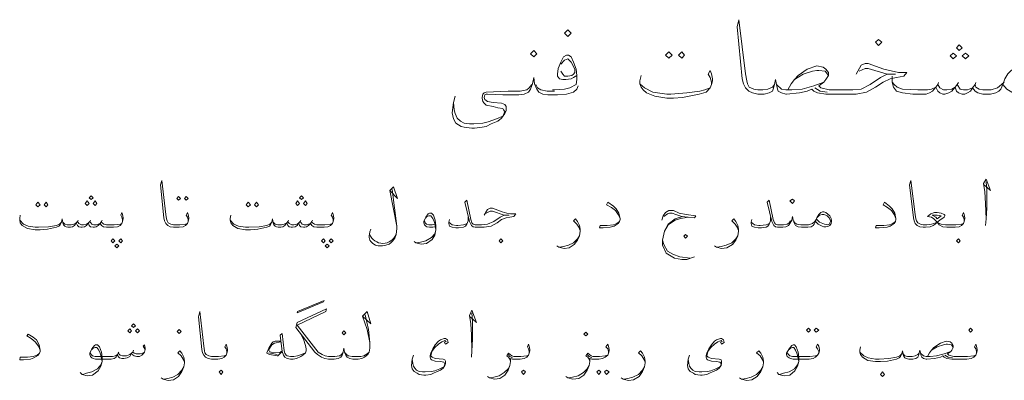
# Model space of a CAD drawing. Header units: metres. Extents: x 5.7 to 89.8, y 4 to 63.5.
# Tile 46 of 59: x 61.1 to 75.8, y 18.5 to 23.9. Entities that reach past the tile are written whole.
import ezdxf

# ---------------------------------------------------------------- set-up
doc = ezdxf.new("R2010")
doc.units = ezdxf.units.M
doc.header["$MEASUREMENT"] = 0
doc.layers.add('PDF8_textt', color=7, linetype='Continuous')

msp = doc.modelspace()

# ---------------------------------------------------------------- linework, layer by layer
at = {"layer": 'PDF8_textt', "lineweight": 20}
for points in [[(73.595, 23.083), (73.672, 23.218), (73.73, 23.247), (73.778, 23.247), (74.009, 23.16), (74.231, 23.112), (74.356, 23.112), (74.308, 23.054), (74.202, 23.035), (74.106, 23.015), (74, 22.967), (73.884, 22.89), (73.749, 22.813), (73.595, 22.784), (73.374, 22.784), (73.143, 22.784), (73.017, 22.803), (72.96, 22.832), (72.931, 22.861), (72.863, 22.832), (72.748, 22.803), (72.555, 22.784), (72.545, 22.784), (72.478, 22.803), (72.43, 22.832), (72.42, 22.861), (72.401, 22.929), (72.391, 23.006), (72.372, 22.929), (72.353, 22.861), (72.343, 22.832), (72.295, 22.803), (72.218, 22.784), (72.141, 22.784), (72.122, 22.784), (72.045, 22.803), (71.987, 22.832), (71.939, 22.881), (71.91, 22.938), (71.89, 23.015), (71.813, 23.795), (71.842, 23.901), (71.939, 23.092), (71.958, 22.986), (71.968, 22.938), (71.996, 22.89), (72.064, 22.861), (72.122, 22.852), (72.141, 22.852), (72.199, 22.852), (72.276, 22.861), (72.343, 22.89), (72.372, 22.929)], [(69.415, 23.064), (69.367, 23.035), (69.329, 23.015), (69.252, 23.006), (69.203, 23.006), (69.155, 23.015), (69.126, 23.054), (69.126, 23.083), (69.136, 23.169), (69.174, 23.266), (69.213, 23.343), (69.261, 23.372), (69.29, 23.372), (69.329, 23.343), (69.367, 23.266), (69.406, 23.16), (69.415, 23.064), (69.415, 23.006), (69.406, 22.929), (69.309, 22.881), (69.232, 22.861), (69.078, 22.852), (69.049, 22.852)], [(69.174, 23.237), (69.232, 23.295), (69.28, 23.314), (69.329, 23.266), (69.386, 23.16), (69.386, 23.112), (69.367, 23.083), (69.338, 23.064), (69.28, 23.054), (69.232, 23.054), (69.203, 23.083), (69.174, 23.131)], [(71.428, 22.929), (71.428, 22.967), (71.409, 23.035), (71.38, 23.083), (71.409, 23.141), (71.428, 23.092), (71.447, 23.015), (71.447, 22.986), (71.428, 22.929), (71.409, 22.881), (71.351, 22.813), (71.245, 22.784), (70.995, 22.736), (70.86, 22.726), (70.764, 22.726), (70.581, 22.755), (70.455, 22.803), (70.407, 22.852), (70.378, 22.89), (70.359, 22.938), (70.359, 22.986), (70.378, 23.064)], [(72.574, 22.852), (72.622, 22.938), (72.671, 23.006), (72.728, 23.064), (72.863, 23.16), (73.008, 23.208), (73.104, 23.189), (73.143, 23.16), (73.181, 23.112), (73.181, 23.064), (73.143, 23.006), (73.114, 22.967), (73.037, 22.909), (73.065, 22.881), (73.191, 22.852), (73.374, 22.852), (73.547, 22.852), (73.672, 22.861), (73.807, 22.929), (73.961, 23.035), (74.058, 23.083), (74.183, 23.083), (74.058, 23.083), (73.778, 23.169), (73.73, 23.169), (73.643, 23.131)], [(72.671, 23.006), (72.805, 23.083), (72.94, 23.131), (73.008, 23.141), (73.037, 23.141), (73.133, 23.131), (73.181, 23.064)], [(69.435, 22.909), (69.415, 22.861), (69.367, 22.813), (69.261, 22.784), (69.126, 22.775), (69.078, 22.775), (68.982, 22.775), (68.905, 22.784), (68.847, 22.813), (68.818, 22.861), (68.78, 22.938), (68.77, 23.035), (68.751, 22.938), (68.722, 22.861), (68.693, 22.813), (68.626, 22.784), (68.548, 22.775), (68.462, 22.775), (68.308, 22.775), (68.077, 22.784), (68.057, 22.784), (68.038, 22.775), (68.028, 22.736), (68.038, 22.707), (68.077, 22.678), (68.163, 22.659), (68.288, 22.649), (68.337, 22.63), (68.356, 22.601), (68.356, 22.543), (68.337, 22.495), (68.288, 22.428), (68.231, 22.38), (68.134, 22.341), (68.057, 22.303), (67.999, 22.293), (67.884, 22.274), (67.845, 22.274), (67.73, 22.293), (67.682, 22.303), (67.605, 22.351), (67.566, 22.418), (67.547, 22.505), (67.566, 22.659), (67.595, 22.755)], [(75.791, 22.929), (75.762, 22.861), (75.733, 22.832), (75.685, 22.803), (75.608, 22.784), (75.541, 22.784), (75.493, 22.784), (75.416, 22.803), (75.377, 22.832), (75.338, 22.881), (75.31, 22.832), (75.261, 22.803), (75.223, 22.784), (75.184, 22.784), (75.127, 22.803), (75.098, 22.832), (75.078, 22.89), (75.03, 22.832), (74.982, 22.803), (74.924, 22.784), (74.895, 22.784), (74.847, 22.803), (74.818, 22.832), (74.789, 22.89), (74.741, 22.832), (74.693, 22.803), (74.645, 22.784), (74.616, 22.784), (74.443, 22.784), (74.289, 22.803), (74.202, 22.832), (74.154, 22.89), (74.135, 22.967), (74.135, 23.054)], [(68.741, 22.929), (68.703, 22.881), (68.664, 22.852), (68.568, 22.832), (68.462, 22.832), (68.385, 22.832), (68.057, 22.813), (68.028, 22.803), (68.009, 22.784), (67.999, 22.736), (67.999, 22.726), (68.009, 22.678), (68.028, 22.649), (68.057, 22.62), (68.163, 22.601), (68.231, 22.582), (68.308, 22.572), (68.317, 22.553), (68.337, 22.524), (68.317, 22.476), (68.308, 22.457), (68.211, 22.418), (68.086, 22.37), (68.009, 22.351), (67.874, 22.341), (67.807, 22.341), (67.73, 22.351), (67.672, 22.38), (67.624, 22.428), (67.595, 22.495), (67.576, 22.553), (67.566, 22.659)], [(68.799, 22.929), (68.828, 22.881), (68.876, 22.852), (68.972, 22.832), (69.078, 22.832)], [(70.359, 22.938), (70.427, 22.881), (70.552, 22.813), (70.764, 22.784), (70.821, 22.784), (71.062, 22.803), (71.255, 22.832), (71.332, 22.852), (71.409, 22.881)], [(72.401, 22.929), (72.478, 22.861), (72.545, 22.852), (72.632, 22.852), (72.786, 22.861), (72.96, 22.909), (73.114, 22.967)], [(73.162, 22.813), (73.056, 22.832), (72.979, 22.881)], [(74.135, 22.967), (74.163, 22.929), (74.212, 22.89), (74.289, 22.861), (74.52, 22.852), (74.616, 22.852), (74.664, 22.852), (74.722, 22.861), (74.789, 22.89), (74.818, 22.929), (74.847, 22.881), (74.905, 22.852), (74.953, 22.852), (75.03, 22.861), (75.078, 22.89), (75.107, 22.929), (75.155, 22.861), (75.204, 22.852), (75.261, 22.852), (75.338, 22.881), (75.377, 22.929), (75.387, 22.89), (75.435, 22.861), (75.493, 22.852), (75.541, 22.852), (75.618, 22.852), (75.714, 22.881), (75.772, 22.929), (75.81, 22.967)], [(74.828, 22.958), (74.818, 22.929)], [(75.127, 22.958), (75.107, 22.929)], [(75.387, 22.958), (75.377, 22.929)], [(63.598, 20.877), (63.598, 20.906), (63.588, 20.945), (63.569, 20.974), (63.588, 21.012), (63.598, 20.983), (63.608, 20.935), (63.608, 20.916), (63.598, 20.877), (63.588, 20.848), (63.559, 20.819), (63.521, 20.8), (63.463, 20.791), (63.386, 20.791), (63.377, 20.791), (63.328, 20.8), (63.29, 20.819), (63.261, 20.848), (63.242, 20.887), (63.232, 20.935), (63.184, 21.426), (63.203, 21.494), (63.261, 20.983), (63.271, 20.916), (63.28, 20.887), (63.299, 20.858), (63.338, 20.839), (63.377, 20.829), (63.386, 20.829), (63.473, 20.829), (63.559, 20.839), (63.588, 20.848)], [(66.613, 21.34), (66.728, 21.224), (66.67, 21.397), (66.613, 21.34), (66.719, 20.81), (66.651, 21.359)], [(75.213, 20.877), (75.213, 20.906), (75.204, 20.945), (75.184, 20.974), (75.204, 21.012), (75.213, 20.983), (75.223, 20.935), (75.223, 20.916), (75.213, 20.877), (75.204, 20.848), (75.175, 20.819), (75.136, 20.8), (75.078, 20.791), (75.001, 20.791), (74.953, 20.791), (74.895, 20.8), (74.838, 20.829), (74.809, 20.868), (74.78, 20.839), (74.751, 20.819), (74.703, 20.8), (74.635, 20.791), (74.606, 20.791), (74.597, 20.791), (74.549, 20.8), (74.51, 20.819), (74.481, 20.848), (74.462, 20.887), (74.452, 20.935), (74.395, 21.426), (74.414, 21.494), (74.481, 20.983), (74.491, 20.916), (74.501, 20.887), (74.52, 20.858), (74.558, 20.839), (74.597, 20.829), (74.606, 20.829), (74.655, 20.829), (74.722, 20.839), (74.761, 20.848), (74.809, 20.868), (74.847, 20.896), (74.915, 20.945), (74.924, 20.964), (74.924, 20.974), (74.915, 20.983), (74.867, 21.002), (74.809, 21.012), (74.77, 21.012), (74.712, 20.993), (74.664, 20.954), (74.722, 20.945), (74.761, 20.916), (74.809, 20.868), (74.838, 20.848), (74.867, 20.839), (74.934, 20.829), (75.001, 20.829), (75.088, 20.829), (75.175, 20.839), (75.204, 20.848)], [(75.512, 21.426), (75.608, 21.34), (75.541, 21.513), (75.502, 21.445), (75.521, 21.32), (75.531, 21.147), (75.541, 20.916), (75.531, 20.819)], [(75.541, 20.916), (75.55, 21.079), (75.55, 21.349), (75.541, 21.474)], [(68.028, 20.974), (68.077, 21.06), (68.115, 21.079), (68.154, 21.079), (68.298, 21.022), (68.365, 21.002), (68.423, 20.993), (68.5, 20.993), (68.471, 20.954), (68.414, 20.945), (68.356, 20.935), (68.288, 20.906), (68.221, 20.858), (68.134, 20.81), (68.028, 20.791), (67.913, 20.791), (67.894, 20.791), (67.865, 20.8), (67.836, 20.819), (67.807, 20.877), (67.739, 21.166), (67.768, 21.195), (67.826, 20.906), (67.845, 20.858), (67.865, 20.839), (67.894, 20.829), (67.913, 20.829), (67.99, 20.829), (68.077, 20.839), (68.173, 20.877), (68.269, 20.945), (68.327, 20.974), (68.404, 20.974), (68.327, 20.974), (68.154, 21.031), (68.115, 21.031), (68.057, 21.002)], [(70.061, 20.925), (70.032, 20.983), (69.993, 21.041), (69.935, 21.089), (69.858, 21.128), (69.878, 21.166), (69.964, 21.108), (70.003, 21.07), (70.041, 21.002), (70.061, 20.925), (70.061, 20.906), (70.051, 20.877), (70.032, 20.848), (69.974, 20.81), (69.916, 20.791), (69.81, 20.781), (69.752, 20.781), (69.762, 20.819), (69.868, 20.819), (69.964, 20.829), (70.012, 20.848), (70.051, 20.877)], [(72.988, 20.877), (72.969, 20.839), (72.95, 20.819), (72.921, 20.8), (72.873, 20.791), (72.834, 20.791), (72.777, 20.791), (72.728, 20.8), (72.69, 20.819), (72.671, 20.848), (72.651, 20.896), (72.642, 20.954), (72.632, 20.896), (72.603, 20.848), (72.584, 20.819), (72.545, 20.8), (72.497, 20.791), (72.439, 20.791), (72.42, 20.791), (72.391, 20.8), (72.362, 20.819), (72.334, 20.877), (72.266, 21.166), (72.295, 21.195), (72.353, 20.906), (72.372, 20.858), (72.391, 20.839), (72.42, 20.829), (72.439, 20.829), (72.507, 20.829), (72.565, 20.839), (72.594, 20.858), (72.613, 20.887)], [(74.192, 20.925), (74.163, 20.983), (74.125, 21.041), (74.067, 21.089), (74, 21.128), (74.019, 21.166), (74.096, 21.108), (74.135, 21.07), (74.173, 21.002), (74.192, 20.925), (74.192, 20.906), (74.183, 20.877), (74.163, 20.848), (74.106, 20.81), (74.058, 20.791), (73.942, 20.781), (73.884, 20.781), (73.894, 20.819), (74.009, 20.819), (74.096, 20.829), (74.144, 20.848), (74.183, 20.877)], [(62.616, 20.877), (62.616, 20.906), (62.606, 20.945), (62.587, 20.974), (62.606, 21.012), (62.616, 20.983), (62.625, 20.935), (62.625, 20.916), (62.616, 20.877), (62.606, 20.848), (62.577, 20.819), (62.539, 20.8), (62.481, 20.791), (62.404, 20.791), (62.375, 20.791), (62.327, 20.8), (62.298, 20.819), (62.279, 20.848), (62.25, 20.819), (62.221, 20.8), (62.192, 20.791), (62.173, 20.791), (62.134, 20.8), (62.115, 20.819), (62.105, 20.858), (62.076, 20.819), (62.047, 20.8), (62.009, 20.791), (61.99, 20.791), (61.961, 20.8), (61.941, 20.819), (61.922, 20.858), (61.893, 20.819), (61.864, 20.8), (61.836, 20.791), (61.807, 20.791), (61.797, 20.791), (61.768, 20.8), (61.749, 20.81), (61.73, 20.829), (61.72, 20.858), (61.71, 20.916), (61.701, 20.868), (61.681, 20.829), (61.662, 20.81), (61.624, 20.791), (61.489, 20.762), (61.383, 20.752), (61.306, 20.752), (61.19, 20.771), (61.113, 20.819), (61.084, 20.858), (61.075, 20.896), (61.075, 20.925), (61.084, 20.974)], [(65.765, 20.877), (65.765, 20.906), (65.755, 20.945), (65.736, 20.974), (65.755, 21.012), (65.765, 20.983), (65.775, 20.935), (65.775, 20.916), (65.765, 20.877), (65.755, 20.848), (65.727, 20.819), (65.688, 20.8), (65.63, 20.791), (65.553, 20.791), (65.524, 20.791), (65.476, 20.8), (65.447, 20.819), (65.428, 20.848), (65.399, 20.819), (65.37, 20.8), (65.341, 20.791), (65.322, 20.791), (65.283, 20.8), (65.264, 20.819), (65.255, 20.858), (65.226, 20.819), (65.197, 20.8), (65.158, 20.791), (65.139, 20.791), (65.11, 20.8), (65.091, 20.819), (65.072, 20.858), (65.043, 20.819), (65.014, 20.8), (64.985, 20.791), (64.956, 20.791), (64.946, 20.791), (64.917, 20.8), (64.898, 20.81), (64.879, 20.829), (64.869, 20.858), (64.86, 20.916), (64.85, 20.868), (64.831, 20.829), (64.812, 20.81), (64.773, 20.791), (64.638, 20.762), (64.532, 20.752), (64.455, 20.752), (64.34, 20.771), (64.263, 20.819), (64.234, 20.858), (64.224, 20.896), (64.224, 20.925), (64.234, 20.974)], [(67.296, 20.8), (67.258, 20.791), (67.21, 20.791), (67.171, 20.8), (67.152, 20.81), (67.133, 20.829), (67.123, 20.858), (67.123, 20.877), (67.152, 20.945), (67.19, 20.993), (67.21, 21.002), (67.239, 21.002), (67.268, 20.974), (67.296, 20.896), (67.306, 20.819), (67.306, 20.752), (67.287, 20.675), (67.248, 20.608), (67.162, 20.55), (67.085, 20.54), (67.007, 20.559), (66.979, 20.579)], [(67.152, 20.935), (67.171, 20.954), (67.2, 20.964), (67.229, 20.964), (67.258, 20.925), (67.277, 20.877), (67.287, 20.848), (67.306, 20.752), (67.287, 20.694), (67.239, 20.636), (67.152, 20.588), (67.075, 20.569), (67.017, 20.559)], [(67.788, 20.945), (67.788, 20.887), (67.768, 20.839), (67.749, 20.81), (67.72, 20.791), (67.643, 20.781), (67.605, 20.781), (67.547, 20.791), (67.508, 20.81), (67.499, 20.848), (67.499, 20.868), (67.508, 20.906)], [(70.687, 20.896), (70.706, 20.964), (70.744, 21.012), (70.793, 21.041), (70.86, 21.041), (70.947, 21.002), (71.053, 20.983), (71.197, 20.964), (71.178, 20.935), (70.985, 20.954), (70.898, 20.983), (70.841, 21.002), (70.802, 21.002), (70.773, 20.993), (70.715, 20.954)], [(71.178, 20.348), (71.062, 20.309), (70.985, 20.309), (70.879, 20.328), (70.754, 20.405), (70.696, 20.521), (70.696, 20.598), (70.725, 20.733), (70.783, 20.829), (70.889, 20.896), (70.966, 20.925), (71.024, 20.935), (71.081, 20.945)], [(70.995, 20.954), (70.889, 20.916), (70.783, 20.839), (70.725, 20.733)], [(72.314, 20.945), (72.314, 20.887), (72.295, 20.839), (72.276, 20.81), (72.247, 20.791), (72.179, 20.781), (72.131, 20.781), (72.073, 20.791), (72.035, 20.81), (72.025, 20.848), (72.025, 20.868), (72.035, 20.906)], [(73.017, 20.945), (73.046, 20.974), (73.085, 20.983), (73.114, 20.983), (73.143, 20.974), (73.162, 20.964), (73.191, 20.935), (73.21, 20.887), (73.21, 20.877), (73.191, 20.839), (73.171, 20.829), (73.123, 20.839), (73.046, 20.868), (73.008, 20.906)], [(61.075, 20.896), (61.132, 20.839), (61.2, 20.81), (61.306, 20.791), (61.354, 20.791), (61.508, 20.8), (61.624, 20.819), (61.672, 20.839), (61.701, 20.868)], [(61.72, 20.868), (61.749, 20.839), (61.787, 20.829), (61.807, 20.829), (61.845, 20.829), (61.884, 20.839), (61.922, 20.858), (61.941, 20.877), (61.961, 20.848), (61.999, 20.829), (62.028, 20.829), (62.076, 20.839), (62.105, 20.858), (62.124, 20.877), (62.153, 20.839), (62.182, 20.829), (62.221, 20.829), (62.279, 20.848), (62.298, 20.877), (62.307, 20.858), (62.336, 20.839), (62.375, 20.829), (62.404, 20.829), (62.49, 20.829), (62.577, 20.839), (62.606, 20.848)], [(61.951, 20.896), (61.941, 20.877)], [(62.134, 20.896), (62.124, 20.877)], [(62.307, 20.896), (62.298, 20.877)], [(64.224, 20.896), (64.282, 20.839), (64.349, 20.81), (64.455, 20.791), (64.503, 20.791), (64.657, 20.8), (64.773, 20.819), (64.821, 20.839), (64.85, 20.868)], [(64.869, 20.868), (64.898, 20.839), (64.937, 20.829), (64.956, 20.829), (64.995, 20.829), (65.033, 20.839), (65.072, 20.858), (65.091, 20.877), (65.11, 20.848), (65.149, 20.829), (65.178, 20.829), (65.226, 20.839), (65.255, 20.858), (65.274, 20.877), (65.303, 20.839), (65.332, 20.829), (65.37, 20.829), (65.428, 20.848), (65.447, 20.877), (65.457, 20.858), (65.486, 20.839), (65.524, 20.829), (65.553, 20.829), (65.64, 20.829), (65.727, 20.839), (65.755, 20.848)], [(65.1, 20.896), (65.091, 20.877)], [(65.283, 20.896), (65.274, 20.877)], [(65.457, 20.896), (65.447, 20.877)], [(66.719, 20.81), (66.719, 20.771), (66.709, 20.685), (66.69, 20.627), (66.661, 20.588), (66.632, 20.559), (66.603, 20.54), (66.555, 20.521), (66.507, 20.511), (66.439, 20.511), (66.401, 20.521), (66.362, 20.55), (66.333, 20.579), (66.314, 20.598), (66.304, 20.636), (66.304, 20.656), (66.314, 20.723), (66.333, 20.762)], [(67.287, 20.839), (67.248, 20.829), (67.2, 20.829), (67.162, 20.839), (67.142, 20.858), (67.133, 20.887)], [(67.499, 20.868), (67.547, 20.829), (67.614, 20.819), (67.633, 20.819), (67.72, 20.829), (67.749, 20.839), (67.768, 20.848)], [(69.463, 20.742), (69.444, 20.791), (69.415, 20.839), (69.367, 20.887), (69.396, 20.916), (69.425, 20.877), (69.454, 20.819), (69.463, 20.762), (69.463, 20.733), (69.454, 20.665), (69.425, 20.598), (69.377, 20.531), (69.3, 20.482), (69.223, 20.473), (69.146, 20.492), (69.117, 20.511)], [(71.833, 20.742), (71.813, 20.791), (71.785, 20.839), (71.736, 20.887), (71.765, 20.916), (71.794, 20.877), (71.823, 20.819), (71.833, 20.762), (71.833, 20.733), (71.823, 20.665), (71.794, 20.598), (71.746, 20.531), (71.659, 20.482), (71.582, 20.473), (71.505, 20.492), (71.476, 20.511)], [(72.025, 20.868), (72.073, 20.829), (72.141, 20.819), (72.16, 20.819), (72.247, 20.829), (72.276, 20.839), (72.295, 20.848)], [(72.661, 20.887), (72.68, 20.858), (72.709, 20.839), (72.767, 20.829), (72.834, 20.829), (72.883, 20.829), (72.94, 20.848), (72.979, 20.877), (72.998, 20.906)], [(69.155, 20.492), (69.213, 20.502), (69.29, 20.521), (69.367, 20.559), (69.425, 20.617), (69.454, 20.665)], [(71.515, 20.492), (71.573, 20.502), (71.65, 20.521), (71.736, 20.559), (71.794, 20.617), (71.823, 20.665)], [(70.696, 20.598), (70.715, 20.531), (70.773, 20.434), (70.85, 20.386), (70.956, 20.348), (71.11, 20.328)], [(64.176, 18.903), (64.176, 18.932), (64.166, 18.97), (64.147, 18.999), (64.166, 19.038), (64.176, 19.009), (64.186, 18.961), (64.186, 18.941), (64.176, 18.903), (64.166, 18.874), (64.137, 18.845), (64.099, 18.826), (64.041, 18.816), (63.954, 18.816), (63.945, 18.816), (63.897, 18.826), (63.858, 18.845), (63.829, 18.874), (63.81, 18.912), (63.8, 18.961), (63.752, 19.452), (63.771, 19.529), (63.829, 19.009), (63.839, 18.941), (63.848, 18.912), (63.868, 18.884), (63.906, 18.864), (63.945, 18.855), (63.954, 18.855), (64.051, 18.855), (64.137, 18.864), (64.166, 18.874)], [(66.247, 19.481), (66.295, 19.259), (66.314, 19.067), (66.314, 18.98), (66.304, 18.922), (66.285, 18.884), (66.237, 18.845), (66.198, 18.826), (66.141, 18.816), (66.121, 18.816), (66.064, 18.816), (66.015, 18.826), (65.977, 18.845), (65.958, 18.874), (65.938, 18.922), (65.929, 18.98), (65.919, 18.922), (65.9, 18.874), (65.881, 18.845), (65.842, 18.826), (65.784, 18.816), (65.727, 18.816), (65.698, 18.816), (65.64, 18.826), (65.592, 18.845), (65.534, 18.884), (65.495, 18.922), (65.206, 19.288), (65.226, 19.365), (65.669, 19.567), (65.659, 19.529), (65.226, 19.327), (65.544, 18.922), (65.601, 18.884), (65.649, 18.864), (65.698, 18.855), (65.727, 18.855), (65.794, 18.855), (65.861, 18.864), (65.89, 18.884), (65.91, 18.912)], [(66.208, 19.461), (66.333, 19.346), (66.275, 19.529), (66.208, 19.461), (66.275, 19.259), (66.314, 19.067)], [(67.816, 19.452), (67.913, 19.365), (67.845, 19.548), (67.807, 19.471), (67.826, 19.346), (67.836, 19.182), (67.845, 18.941), (67.836, 18.845)], [(67.845, 18.941), (67.855, 19.115), (67.855, 19.375), (67.845, 19.51)], [(61.383, 18.951), (61.354, 19.009), (61.306, 19.076), (61.248, 19.124), (61.181, 19.163), (61.2, 19.192), (61.277, 19.144), (61.325, 19.105), (61.364, 19.028), (61.383, 18.951), (61.383, 18.932), (61.373, 18.903), (61.354, 18.874), (61.287, 18.835), (61.238, 18.816), (61.132, 18.807), (61.075, 18.807), (61.084, 18.845), (61.19, 18.845), (61.277, 18.855), (61.335, 18.874), (61.373, 18.903)], [(65.274, 19.211), (65.322, 19.115), (65.351, 19.018), (65.361, 18.97), (65.361, 18.941), (65.351, 18.912), (65.312, 18.874), (65.283, 18.855), (65.216, 18.826), (65.168, 18.816), (65.139, 18.816), (65.129, 18.816), (65.081, 18.826), (65.043, 18.845), (65.023, 18.874), (65.004, 18.932), (64.975, 19.173), (65.004, 19.201), (65.033, 18.941), (65.043, 18.903), (65.062, 18.874), (65.081, 18.864), (65.129, 18.855), (65.139, 18.855), (65.178, 18.855), (65.235, 18.864), (65.293, 18.884), (65.351, 18.912)], [(62.953, 18.961), (62.924, 19.009), (62.943, 19.028), (62.953, 18.98), (62.953, 18.961), (62.943, 18.922), (62.924, 18.893), (62.905, 18.874), (62.866, 18.855), (62.828, 18.855), (62.789, 18.864), (62.76, 18.884), (62.75, 18.903), (62.722, 18.855), (62.683, 18.835), (62.635, 18.826), (62.606, 18.826), (62.567, 18.835), (62.548, 18.855), (62.539, 18.884), (62.519, 18.845), (62.49, 18.826), (62.442, 18.816), (62.384, 18.816), (62.211, 18.816), (62.173, 18.826), (62.153, 18.835), (62.134, 18.855), (62.124, 18.884), (62.124, 18.903), (62.153, 18.97), (62.192, 19.018), (62.211, 19.028), (62.24, 19.028), (62.269, 18.999), (62.298, 18.922), (62.307, 18.845), (62.307, 18.778), (62.288, 18.71), (62.25, 18.643), (62.163, 18.575), (62.086, 18.566), (62.009, 18.585), (61.98, 18.614)], [(64.985, 19.086), (64.898, 19.086), (64.869, 19.076), (64.85, 19.057), (64.802, 18.98), (64.773, 18.912), (64.773, 18.903), (64.812, 18.884), (64.927, 18.864), (64.937, 18.864), (65.004, 18.932)], [(64.985, 19.076), (64.889, 19.057), (64.85, 19.028), (64.802, 18.961), (64.802, 18.951), (64.812, 18.932), (64.84, 18.922), (64.966, 18.912), (65.004, 18.941)], [(67.46, 19.076), (67.441, 19.095), (67.393, 19.076), (67.345, 19.038), (67.287, 18.99), (67.258, 18.951), (67.239, 18.912), (67.229, 18.864), (67.248, 18.845), (67.296, 18.826), (67.412, 18.816), (67.441, 18.807), (67.451, 18.787), (67.451, 18.749), (67.441, 18.72), (67.412, 18.681), (67.373, 18.652), (67.316, 18.624), (67.268, 18.604), (67.229, 18.585), (67.152, 18.575), (67.123, 18.575), (67.056, 18.585), (67.027, 18.604), (66.979, 18.633), (66.95, 18.672), (66.94, 18.72), (66.95, 18.816), (66.969, 18.874)], [(67.431, 19.076), (67.451, 19.038), (67.489, 19.067), (67.479, 19.105), (67.451, 19.124), (67.431, 19.124), (67.373, 19.105), (67.345, 19.086), (67.296, 19.028), (67.258, 18.97), (67.229, 18.912), (67.219, 18.864), (67.219, 18.845), (67.229, 18.816), (67.239, 18.807), (67.296, 18.787), (67.373, 18.778), (67.422, 18.768), (67.431, 18.758), (67.441, 18.739), (67.431, 18.71), (67.422, 18.701), (67.364, 18.672), (67.287, 18.643), (67.239, 18.633), (67.142, 18.624), (67.104, 18.624), (67.056, 18.633), (67.017, 18.652), (66.988, 18.681), (66.969, 18.71), (66.959, 18.749), (66.95, 18.816)], [(68.703, 18.903), (68.703, 18.932), (68.693, 18.97), (68.674, 18.999), (68.693, 19.038), (68.703, 19.009), (68.712, 18.961), (68.712, 18.941), (68.703, 18.903), (68.693, 18.874), (68.664, 18.845), (68.626, 18.826), (68.568, 18.816), (68.481, 18.816), (68.452, 18.816), (68.423, 18.826), (68.423, 18.778), (68.414, 18.72), (68.385, 18.652), (68.337, 18.575), (68.26, 18.527), (68.182, 18.518), (68.105, 18.537), (68.077, 18.556)], [(69.887, 18.903), (69.887, 18.932), (69.878, 18.97), (69.849, 18.999), (69.878, 19.038), (69.887, 19.009), (69.897, 18.961), (69.897, 18.941), (69.887, 18.903), (69.878, 18.874), (69.839, 18.845), (69.801, 18.826), (69.743, 18.816), (69.666, 18.816), (69.637, 18.816), (69.608, 18.826), (69.608, 18.778), (69.598, 18.72), (69.569, 18.652), (69.521, 18.575), (69.444, 18.527), (69.357, 18.518), (69.28, 18.537), (69.252, 18.556)], [(71.592, 19.076), (71.573, 19.095), (71.525, 19.076), (71.476, 19.038), (71.419, 18.99), (71.39, 18.951), (71.37, 18.912), (71.361, 18.864), (71.38, 18.845), (71.428, 18.826), (71.544, 18.816), (71.573, 18.807), (71.582, 18.787), (71.582, 18.749), (71.573, 18.72), (71.544, 18.681), (71.505, 18.652), (71.447, 18.624), (71.399, 18.604), (71.361, 18.585), (71.293, 18.575), (71.264, 18.575), (71.187, 18.585), (71.159, 18.604), (71.11, 18.633), (71.081, 18.672), (71.072, 18.72), (71.081, 18.816), (71.101, 18.874)], [(71.563, 19.076), (71.582, 19.038), (71.621, 19.067), (71.611, 19.105), (71.582, 19.124), (71.563, 19.124), (71.505, 19.105), (71.476, 19.086), (71.428, 19.028), (71.39, 18.97), (71.361, 18.912), (71.351, 18.864), (71.351, 18.845), (71.361, 18.816), (71.37, 18.807), (71.428, 18.787), (71.505, 18.778), (71.553, 18.768), (71.563, 18.758), (71.573, 18.739), (71.563, 18.71), (71.553, 18.701), (71.496, 18.672), (71.419, 18.643), (71.37, 18.633), (71.284, 18.624), (71.245, 18.624), (71.187, 18.633), (71.149, 18.652), (71.12, 18.681), (71.101, 18.71), (71.091, 18.749), (71.081, 18.816)], [(73.037, 18.903), (73.037, 18.932), (73.017, 18.97), (72.998, 18.999), (73.017, 19.038), (73.037, 19.009), (73.046, 18.961), (73.046, 18.941), (73.037, 18.903), (73.017, 18.874), (72.988, 18.845), (72.95, 18.826), (72.892, 18.816), (72.815, 18.816), (72.651, 18.816), (72.613, 18.826), (72.594, 18.835), (72.565, 18.855), (72.555, 18.884), (72.555, 18.903), (72.594, 18.97), (72.632, 19.018), (72.651, 19.028), (72.671, 19.028), (72.7, 18.999), (72.728, 18.922), (72.738, 18.845), (72.738, 18.778), (72.719, 18.71), (72.68, 18.643), (72.603, 18.575), (72.517, 18.566), (72.439, 18.585), (72.411, 18.614)], [(75.396, 18.903), (75.396, 18.932), (75.387, 18.97), (75.367, 18.999), (75.387, 19.038), (75.396, 19.009), (75.406, 18.961), (75.406, 18.941), (75.396, 18.903), (75.387, 18.874), (75.358, 18.845), (75.319, 18.826), (75.252, 18.816), (75.175, 18.816), (75.03, 18.816), (74.953, 18.826), (74.915, 18.845), (74.895, 18.864), (74.857, 18.845), (74.77, 18.826), (74.655, 18.816), (74.645, 18.816), (74.606, 18.826), (74.578, 18.845), (74.568, 18.864), (74.558, 18.903), (74.549, 18.951), (74.539, 18.903), (74.529, 18.864), (74.52, 18.845), (74.491, 18.826), (74.443, 18.816), (74.395, 18.816), (74.385, 18.816), (74.346, 18.826), (74.327, 18.835), (74.308, 18.855), (74.298, 18.884), (74.289, 18.941), (74.279, 18.893), (74.26, 18.855), (74.241, 18.835), (74.202, 18.816), (74.067, 18.787), (73.961, 18.778), (73.884, 18.778), (73.769, 18.797), (73.692, 18.845), (73.663, 18.884), (73.653, 18.922), (73.653, 18.951), (73.663, 18.999)], [(74.664, 18.855), (74.693, 18.912), (74.722, 18.951), (74.761, 18.99), (74.857, 19.057), (74.944, 19.086), (75.001, 19.076), (75.03, 19.057), (75.05, 19.018), (75.05, 18.99), (75.03, 18.951), (75.011, 18.932), (74.963, 18.893), (74.982, 18.874), (75.059, 18.855), (75.175, 18.855), (75.261, 18.855), (75.358, 18.864), (75.387, 18.874)], [(74.722, 18.951), (74.809, 18.999), (74.905, 19.028), (74.944, 19.038), (74.963, 19.038), (75.021, 19.028), (75.05, 18.99)], [(62.153, 18.961), (62.173, 18.98), (62.202, 18.99), (62.23, 18.99), (62.259, 18.951), (62.279, 18.903), (62.288, 18.874), (62.307, 18.778), (62.288, 18.729), (62.24, 18.672), (62.153, 18.624), (62.076, 18.604), (62.019, 18.585)], [(62.134, 18.912), (62.144, 18.884), (62.163, 18.864), (62.202, 18.855), (62.384, 18.855), (62.462, 18.855), (62.51, 18.864), (62.539, 18.884), (62.548, 18.903), (62.577, 18.874), (62.616, 18.864), (62.673, 18.864), (62.722, 18.884), (62.75, 18.903), (62.77, 18.922), (62.789, 18.903), (62.818, 18.893), (62.876, 18.893), (62.914, 18.903), (62.943, 18.922)], [(62.558, 18.922), (62.548, 18.903)], [(62.779, 18.951), (62.77, 18.922)], [(63.54, 18.768), (63.521, 18.816), (63.492, 18.864), (63.444, 18.912), (63.473, 18.941), (63.502, 18.903), (63.531, 18.845), (63.54, 18.787), (63.54, 18.758), (63.531, 18.701), (63.502, 18.633), (63.454, 18.556), (63.377, 18.508), (63.299, 18.498), (63.222, 18.518), (63.194, 18.537)], [(64.927, 18.884), (64.802, 18.912)], [(66.304, 18.922), (66.275, 18.893), (66.227, 18.864), (66.179, 18.855), (66.121, 18.855), (66.054, 18.855), (65.996, 18.864), (65.967, 18.884), (65.948, 18.912)], [(68.423, 18.787), (68.414, 18.816), (68.394, 18.845), (68.365, 18.864), (68.394, 18.903), (68.443, 18.864), (68.471, 18.855), (68.481, 18.855), (68.577, 18.855), (68.664, 18.864), (68.693, 18.874)], [(68.452, 18.835), (68.414, 18.855), (68.385, 18.884)], [(69.608, 18.787), (69.598, 18.816), (69.579, 18.845), (69.55, 18.864), (69.579, 18.903), (69.627, 18.864), (69.656, 18.855), (69.666, 18.855), (69.752, 18.855), (69.839, 18.864), (69.878, 18.874)], [(69.637, 18.835), (69.598, 18.855), (69.569, 18.884)], [(70.436, 18.768), (70.417, 18.816), (70.388, 18.864), (70.34, 18.912), (70.369, 18.941), (70.398, 18.903), (70.427, 18.845), (70.436, 18.787), (70.436, 18.758), (70.427, 18.701), (70.398, 18.633), (70.349, 18.556), (70.263, 18.508), (70.186, 18.498), (70.109, 18.518), (70.08, 18.537)], [(72.208, 18.768), (72.189, 18.816), (72.16, 18.864), (72.102, 18.912), (72.141, 18.941), (72.17, 18.903), (72.199, 18.845), (72.208, 18.787), (72.208, 18.758), (72.199, 18.701), (72.17, 18.633), (72.112, 18.556), (72.035, 18.508), (71.958, 18.498), (71.881, 18.518), (71.852, 18.537)], [(72.594, 18.961), (72.613, 18.98), (72.642, 18.99), (72.661, 18.99), (72.69, 18.951), (72.709, 18.903), (72.719, 18.874), (72.738, 18.778), (72.719, 18.729), (72.671, 18.672), (72.594, 18.624), (72.507, 18.604), (72.449, 18.585)], [(72.565, 18.912), (72.584, 18.884), (72.603, 18.864), (72.642, 18.855), (72.815, 18.855), (72.902, 18.855), (72.988, 18.864), (73.017, 18.874)], [(73.653, 18.922), (73.711, 18.864), (73.778, 18.835), (73.884, 18.816), (73.942, 18.816), (74.086, 18.826), (74.202, 18.845), (74.25, 18.864), (74.279, 18.893)], [(74.298, 18.893), (74.327, 18.864), (74.366, 18.855), (74.395, 18.855), (74.433, 18.855), (74.481, 18.864), (74.52, 18.884), (74.539, 18.903)], [(74.558, 18.903), (74.606, 18.864), (74.645, 18.855), (74.703, 18.855), (74.799, 18.864), (74.915, 18.893), (75.011, 18.932)], [(75.04, 18.835), (74.972, 18.845), (74.924, 18.874)], [(68.115, 18.537), (68.173, 18.546), (68.25, 18.566), (68.327, 18.614), (68.385, 18.672), (68.414, 18.72)], [(69.29, 18.537), (69.348, 18.546), (69.435, 18.566), (69.512, 18.614), (69.569, 18.672), (69.598, 18.72)], [(63.232, 18.518), (63.29, 18.527), (63.367, 18.546), (63.444, 18.585), (63.502, 18.652), (63.531, 18.701)], [(70.118, 18.518), (70.176, 18.527), (70.253, 18.546), (70.34, 18.585), (70.398, 18.652), (70.427, 18.701)], [(71.89, 18.518), (71.948, 18.527), (72.025, 18.546), (72.102, 18.585), (72.17, 18.652), (72.199, 18.701)]]:
    msp.add_lwpolyline(points, dxfattribs=at)
for points in [[(69.28, 23.651), (69.329, 23.699), (69.28, 23.747), (69.232, 23.699)], [(73.932, 23.516), (73.98, 23.564), (73.932, 23.603), (73.884, 23.564)], [(68.77, 23.343), (68.818, 23.391), (68.77, 23.439), (68.722, 23.391)], [(75.136, 23.439), (75.184, 23.478), (75.136, 23.526), (75.098, 23.478)], [(70.793, 23.42), (70.841, 23.372), (70.793, 23.324), (70.744, 23.372)], [(70.985, 23.42), (71.024, 23.372), (70.985, 23.324), (70.937, 23.372)], [(75.05, 23.314), (75.098, 23.362), (75.05, 23.401), (75.001, 23.362)], [(75.233, 23.314), (75.281, 23.362), (75.233, 23.401), (75.184, 23.362)], [(75.791, 22.929), (75.82, 23.015), (75.868, 23.092), (75.916, 23.141), (75.945, 23.16), (75.974, 23.16), (76.022, 23.141), (76.119, 23.064), (76.147, 23.006), (76.157, 22.938), (76.157, 22.929), (76.147, 22.881), (76.119, 22.832), (76.08, 22.813), (76.022, 22.803), (75.974, 22.803), (75.926, 22.813), (75.849, 22.861)], [(62.144, 21.205), (62.173, 21.234), (62.144, 21.262), (62.115, 21.234)], [(63.454, 21.253), (63.482, 21.224), (63.454, 21.195), (63.425, 21.224)], [(63.569, 21.253), (63.598, 21.224), (63.569, 21.195), (63.54, 21.224)], [(65.293, 21.205), (65.322, 21.234), (65.293, 21.262), (65.264, 21.234)], [(61.344, 21.166), (61.383, 21.128), (61.344, 21.099), (61.315, 21.128)], [(61.47, 21.166), (61.498, 21.128), (61.47, 21.099), (61.441, 21.128)], [(62.086, 21.118), (62.115, 21.147), (62.086, 21.185), (62.057, 21.147)], [(62.202, 21.118), (62.23, 21.147), (62.202, 21.185), (62.173, 21.147)], [(64.494, 21.166), (64.532, 21.128), (64.494, 21.099), (64.465, 21.128)], [(64.619, 21.166), (64.648, 21.128), (64.619, 21.099), (64.59, 21.128)], [(65.235, 21.118), (65.264, 21.147), (65.235, 21.185), (65.206, 21.147)], [(65.351, 21.118), (65.38, 21.147), (65.351, 21.185), (65.322, 21.147)], [(72.642, 21.147), (72.671, 21.185), (72.642, 21.214), (72.603, 21.185)], [(72.988, 20.877), (73.008, 20.935), (73.037, 20.983), (73.065, 21.012), (73.094, 21.022), (73.114, 21.022), (73.143, 21.012), (73.2, 20.964), (73.22, 20.925), (73.229, 20.887), (73.229, 20.877), (73.22, 20.848), (73.2, 20.819), (73.181, 20.81), (73.143, 20.8), (73.114, 20.8), (73.085, 20.81), (73.027, 20.839)], [(74.809, 20.916), (74.789, 20.945), (74.732, 20.974), (74.809, 20.974), (74.867, 20.964)], [(71.043, 20.627), (71.072, 20.656), (71.043, 20.685), (71.014, 20.656)], [(62.471, 20.617), (62.5, 20.588), (62.471, 20.559), (62.442, 20.588)], [(62.529, 20.54), (62.558, 20.511), (62.529, 20.482), (62.5, 20.511)], [(62.587, 20.617), (62.616, 20.588), (62.587, 20.559), (62.558, 20.588)], [(65.621, 20.617), (65.649, 20.588), (65.621, 20.559), (65.592, 20.588)], [(65.678, 20.54), (65.707, 20.511), (65.678, 20.482), (65.649, 20.511)], [(65.736, 20.617), (65.765, 20.588), (65.736, 20.559), (65.707, 20.588)], [(68.279, 20.559), (68.308, 20.588), (68.279, 20.617), (68.25, 20.588)], [(75.127, 20.559), (75.155, 20.588), (75.127, 20.617), (75.098, 20.588)], [(65.235, 19.529), (65.63, 19.693), (65.621, 19.673), (65.226, 19.51)], [(62.779, 19.288), (62.808, 19.317), (62.779, 19.346), (62.75, 19.317)], [(62.722, 19.211), (62.75, 19.24), (62.722, 19.269), (62.693, 19.24)], [(62.837, 19.211), (62.866, 19.24), (62.837, 19.269), (62.808, 19.24)], [(63.463, 19.201), (63.492, 19.23), (63.463, 19.259), (63.434, 19.23)], [(65.929, 19.182), (65.958, 19.211), (65.929, 19.24), (65.9, 19.211)], [(69.55, 19.163), (69.579, 19.192), (69.55, 19.221), (69.521, 19.192)], [(72.883, 19.278), (72.911, 19.25), (72.883, 19.221), (72.854, 19.25)], [(72.998, 19.278), (73.037, 19.25), (72.998, 19.221), (72.969, 19.25)], [(75.31, 19.221), (75.338, 19.25), (75.31, 19.278), (75.281, 19.25)], [(64.089, 18.585), (64.118, 18.624), (64.089, 18.652), (64.06, 18.624)], [(68.616, 18.585), (68.645, 18.624), (68.616, 18.652), (68.587, 18.624)], [(69.743, 18.652), (69.772, 18.624), (69.743, 18.585), (69.714, 18.624)], [(69.858, 18.652), (69.897, 18.624), (69.858, 18.585), (69.829, 18.624)], [(73.99, 18.556), (74.019, 18.585), (73.99, 18.624), (73.961, 18.585)]]:
    msp.add_lwpolyline(points, close=True, dxfattribs=at)
msp.add_arc((66.511, 20.762), 0.212, 201.3179, 338.6821, dxfattribs=at)

doc.saveas('drawing.dxf')
